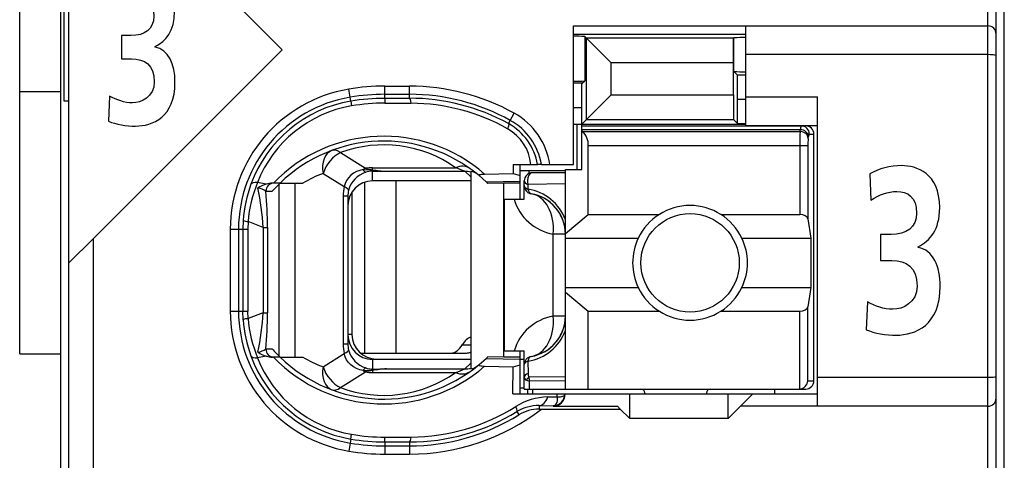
# Model space of a CAD drawing. Extents: x 0 to 184, y 0 to 176.
# Tile 3 of 14: x 0 to 12, y 60.45 to 65.83. Entities that reach past the tile are written whole.
import ezdxf

# ---------------------------------------------------------------- set-up
doc = ezdxf.new("R2010")
doc.units = 0
doc.header["$LTSCALE"] = 11.440369
doc.header["$MEASUREMENT"] = 0
doc.layers.get('0').update_dxf_attribs({"linetype": 'CONTINUOUS'})

msp = doc.modelspace()

# ---------------------------------------------------------------- linework, layer by layer
at = {"color": 7, "linetype": 'CONTINUOUS'}
for p, q in [((0.5014, 19.8008), (0.5014, 140.1995)), ((12.0015, 19.8008), (12.0015, 139.434)), ((0.0016, 61.751), (0.0016, 96.7512)), ((11.9016, 54.9511), (11.9016, 77.1506)), ((11.8013, 55.7359), (11.8013, 76.5009)), ((0.6013, 57.6507), (0.6013, 74.451)), ((3.2014, 65.4593), (0.9014, 67.76)), ((0.5418, 64.8344), (0.5418, 67.2673)), ((6.7515, 64.0606), (6.7515, 65.7508)), ((6.7515, 65.7508), (11.8013, 65.7508)), ((6.7515, 65.6509), (8.8513, 65.6509)), ((8.8513, 64.5361), (8.8513, 65.7508)), ((6.888, 65.6213), (6.888, 65.0811)), ((6.888, 65.6213), (6.9086, 65.5999)), ((6.9086, 64.6084), (6.9086, 65.5999)), ((6.9086, 65.5999), (7.2091, 65.3002)), ((8.7025, 65.5999), (6.9086, 65.5999)), ((8.7021, 65.3002), (8.7025, 65.5999)), ((8.7042, 65.602), (8.7025, 65.5999)), ((8.7042, 65.602), (8.7063, 65.604)), ((8.7063, 65.1961), (8.7063, 65.604)), ((3.2014, 65.4593), (0.9014, 63.1594)), ((11.8013, 65.4008), (8.8513, 65.4008)), ((7.2091, 64.9088), (7.2091, 65.3002)), ((8.7021, 65.3002), (7.2091, 65.3002)), ((8.7021, 64.9088), (8.7021, 65.3002)), ((8.75, 65.152), (8.7063, 65.1961)), ((6.858, 65.0508), (6.7515, 65.0508)), ((6.8514, 64.751), (6.8528, 65.0508)), ((6.858, 65.0508), (6.888, 65.0811)), ((8.7514, 64.8523), (8.75, 65.152)), ((8.8513, 65.152), (8.75, 65.152)), ((0.0016, 64.9508), (0.5014, 64.9508)), ((4.0292, 64.8812), (4.0127, 64.9798)), ((4.4516, 64.8675), (4.4516, 65.0163)), ((4.4516, 65.0163), (4.7513, 65.0163)), ((4.7513, 64.8682), (4.7513, 65.0163)), ((0.6013, 64.8344), (0.5418, 64.8344)), ((4.0375, 64.833), (4.0292, 64.8812)), ((4.0375, 64.8323), (4.0464, 64.7751)), ((4.4516, 64.9164), (4.7513, 64.9164)), ((4.4516, 64.8675), (4.7513, 64.8682)), ((4.4516, 64.8675), (4.4523, 64.8089)), ((4.4523, 64.8089), (4.772, 64.8082)), ((6.8514, 64.5512), (7.2091, 64.9088)), ((7.2091, 64.9088), (8.7021, 64.9088)), ((8.7021, 64.9088), (8.7025, 64.6084)), ((8.7514, 64.5595), (8.7514, 64.8523)), ((8.8513, 64.8523), (8.7514, 64.8523)), ((8.8513, 64.8861), (9.7264, 64.8861)), ((9.7264, 61.1109), (9.7264, 64.8861)), ((5.9805, 64.5981), (6.0291, 64.6856)), ((6.8514, 64.751), (6.7515, 64.751)), ((6.8514, 64.0007), (6.8514, 64.751)), ((5.9588, 64.5588), (5.9805, 64.5981)), ((6.9086, 64.6084), (8.7025, 64.6084)), ((8.7514, 64.5595), (8.7025, 64.6084)), ((6.7515, 64.5512), (8.8513, 64.5512)), ((6.7963, 64.0007), (6.7963, 64.5512)), ((6.8514, 64.5312), (9.5813, 64.5312)), ((6.8514, 64.4865), (9.5155, 64.4865)), ((6.8614, 64.4644), (6.8514, 64.4727)), ((6.8614, 64.4644), (9.5121, 64.4644)), ((8.7514, 64.5595), (8.8513, 64.5595)), ((8.8513, 64.5361), (9.7264, 64.5361)), ((9.5121, 64.4644), (9.5155, 64.4865)), ((9.6116, 64.3776), (9.6151, 64.4003)), ((9.6251, 64.4306), (9.6816, 64.4306)), ((9.6816, 61.421), (9.6816, 64.4306)), ((3.9114, 64.2053), (4.217, 64.0145)), ((6.9314, 63.4495), (6.9314, 64.2914)), ((6.9314, 64.2914), (9.6072, 64.2914)), ((9.5076, 64.2914), (9.5076, 63.4495)), ((9.6072, 64.2914), (9.6072, 63.3971)), ((4.1064, 63.9738), (4.0699, 63.9538)), ((4.1453, 63.989), (4.1064, 63.9738)), ((4.1863, 63.9986), (4.1453, 63.989)), ((4.1863, 63.9986), (4.2924, 63.9938)), ((4.2924, 63.9938), (4.3014, 63.9972)), ((4.2924, 63.9938), (4.2924, 63.9786)), ((4.3065, 63.9917), (4.2924, 63.9938)), ((4.3014, 63.9786), (4.2924, 63.9786)), ((4.3014, 63.9972), (4.3014, 64.0214)), ((4.3014, 64.0214), (5.3135, 64.0214)), ((4.3014, 63.8608), (4.3014, 63.9786)), ((4.3014, 63.9786), (4.4712, 63.9773)), ((4.3065, 63.9917), (4.3017, 63.9786)), ((4.4712, 63.9773), (5.4269, 63.9773)), ((5.5013, 63.9084), (5.4269, 63.9773)), ((5.5013, 63.9752), (5.5013, 61.5691)), ((6.0153, 64.0606), (6.0163, 63.9517)), ((6.0153, 64.0606), (6.3133, 64.0606)), ((6.1008, 63.9862), (6.6516, 63.9862)), ((6.1014, 63.6362), (6.1014, 64.0606)), ((6.2058, 63.9862), (6.2058, 63.9497)), ((6.6516, 63.9607), (6.2513, 63.9607)), ((6.314, 64.0606), (6.315, 64.0606)), ((6.3612, 64.0606), (6.3154, 64.0606)), ((6.3615, 64.0606), (6.7515, 64.0606)), ((6.6516, 61.3211), (6.6516, 64.0007)), ((6.6516, 64.0007), (6.8514, 64.0007)), ((3.0057, 63.8215), (2.8996, 63.8415)), ((3.6992, 63.9511), (3.9565, 63.7905)), ((3.9851, 63.8656), (3.9676, 63.8291)), ((4.0082, 63.8994), (3.9851, 63.8656)), ((4.0368, 63.929), (4.0082, 63.8994)), ((4.0699, 63.9538), (4.0368, 63.929)), ((4.2049, 63.845), (4.2049, 61.7607)), ((5.5013, 63.8608), (4.3014, 63.8608)), ((4.5866, 63.8608), (4.5866, 61.7607)), ((5.6002, 63.9249), (5.6849, 63.8491)), ((5.6684, 63.9435), (6.0163, 63.9517)), ((5.6849, 63.8491), (6.1014, 63.8581)), ((5.6849, 63.8491), (5.7015, 63.8332)), ((6.0163, 63.9517), (6.1014, 63.9269)), ((6.1514, 63.6362), (6.1514, 63.8608)), ((3.0019, 63.7333), (3.0801, 63.7333)), ((3.1752, 63.8332), (3.0822, 63.8332)), ((3.1631, 61.7228), (3.1631, 63.8215)), ((3.1755, 63.8332), (3.4532, 63.8332)), ((3.3574, 61.7111), (3.3574, 63.8332)), ((3.9676, 63.8291), (3.9565, 63.7905)), ((4.0513, 63.7265), (4.0513, 61.986)), ((5.7018, 63.8332), (5.7059, 63.8291)), ((5.9013, 63.8332), (5.7059, 63.8291)), ((5.9013, 61.7111), (5.9013, 63.8332)), ((6.1014, 63.8332), (5.9013, 63.8332)), ((6.1962, 63.8167), (6.1955, 63.7595)), ((6.6516, 63.8229), (6.1962, 63.8167)), ((3.9428, 63.6748), (3.9428, 61.8695)), ((4.0013, 63.6748), (3.9428, 63.6748)), ((4.0013, 63.6748), (4.0013, 61.8695)), ((5.9116, 61.7862), (5.9116, 63.6362)), ((5.9116, 63.6362), (6.1514, 63.6362)), ((2.7263, 63.3771), (2.7225, 63.271)), ((2.7842, 63.364), (2.7811, 63.271)), ((2.9671, 63.2917), (2.7842, 63.364)), ((6.6516, 63.2186), (6.9314, 63.4495)), ((6.9314, 63.4495), (7.7933, 63.4495)), ((8.5495, 63.4495), (9.5076, 63.4495)), ((9.6072, 63.3971), (9.643, 63.1608)), ((2.5682, 63.271), (2.5682, 62.2733)), ((2.5682, 63.271), (2.7811, 63.271)), ((2.6684, 63.271), (2.6684, 62.2733)), ((2.7225, 63.271), (2.7225, 62.2733)), ((2.7811, 63.271), (2.7811, 62.2733)), ((2.9671, 63.2917), (2.9671, 62.2526)), ((2.9671, 63.2917), (3.0226, 63.2917)), ((3.0226, 63.2917), (3.0226, 62.2526)), ((0.6017, 62.8604), (0.9014, 63.1594)), ((0.9014, 57.6507), (0.9014, 63.1594)), ((6.5049, 62.2106), (6.5049, 63.2111)), ((6.6516, 63.2111), (6.5049, 63.2111)), ((6.6516, 63.1608), (7.5394, 63.1608)), ((8.8034, 63.1608), (9.643, 63.1608)), ((9.643, 63.1608), (9.643, 62.5606)), ((6.6516, 62.5606), (7.5394, 62.5606)), ((8.8034, 62.5606), (9.643, 62.5606)), ((9.643, 62.5606), (9.6072, 62.325)), ((6.6516, 62.5035), (6.9314, 62.2719)), ((9.6072, 61.421), (9.6072, 62.325)), ((2.5682, 62.2733), (2.7811, 62.2733)), ((2.7263, 62.1672), (2.7225, 62.2733)), ((2.7842, 62.1803), (2.7811, 62.2733)), ((2.9671, 62.2526), (2.7842, 62.1803)), ((2.9671, 62.2526), (3.0226, 62.2526)), ((6.6516, 62.2106), (6.5049, 62.2106)), ((6.9314, 61.3211), (6.9314, 62.2719)), ((6.9314, 62.2719), (7.7933, 62.2719)), ((8.5495, 62.2719), (9.5076, 62.2719)), ((9.5076, 61.3211), (9.5076, 62.2719)), ((4.0513, 61.986), (4.0013, 61.986)), ((3.0019, 61.811), (3.0801, 61.811)), ((4.0013, 61.8695), (3.9428, 61.8695)), ((5.3955, 61.8606), (5.5013, 61.8606)), ((0.0016, 61.751), (0.5014, 61.751)), ((3.0057, 61.7235), (2.8996, 61.7028)), ((3.1752, 61.7111), (3.0822, 61.7111)), ((3.1755, 61.7111), (3.4532, 61.7111)), ((3.6992, 61.5933), (3.9565, 61.7538)), ((3.9676, 61.7152), (3.9565, 61.7538)), ((3.9851, 61.6787), (3.9676, 61.7152)), ((4.1529, 61.7607), (5.4472, 61.7607)), ((4.3014, 61.6835), (4.3014, 61.5657)), ((5.5013, 61.6835), (4.3014, 61.6835)), ((4.3513, 61.6863), (5.5013, 61.6863)), ((5.6002, 61.6194), (5.6849, 61.6952)), ((5.6849, 61.6952), (5.7015, 61.7111)), ((5.6849, 61.6952), (6.1014, 61.6863)), ((5.7018, 61.7111), (5.7059, 61.7152)), ((5.9013, 61.7111), (5.7059, 61.7152)), ((6.1014, 61.7111), (5.9013, 61.7111)), ((5.9116, 61.7862), (6.1514, 61.7862)), ((6.1014, 61.2611), (6.1014, 61.7862)), ((6.1014, 61.6863), (6.1514, 61.6863)), ((6.1514, 61.3211), (6.1514, 61.7862)), ((4.0082, 61.6449), (3.9851, 61.6787)), ((4.0368, 61.6153), (4.0082, 61.6449)), ((4.0699, 61.5905), (4.0368, 61.6153)), ((4.1064, 61.5705), (4.0699, 61.5905)), ((4.1453, 61.5554), (4.1064, 61.5705)), ((4.2924, 61.5505), (4.2924, 61.5657)), ((4.3014, 61.5657), (4.2924, 61.5657)), ((4.3014, 61.5657), (4.4712, 61.5671)), ((4.3065, 61.5526), (4.3017, 61.5657)), ((4.4712, 61.5671), (5.4269, 61.5671)), ((5.5013, 61.636), (5.4269, 61.5671)), ((5.6684, 61.6008), (6.0163, 61.5925)), ((6.0132, 61.2611), (6.0163, 61.5925)), ((6.0163, 61.5925), (6.1014, 61.6174)), ((6.1955, 61.6629), (6.1979, 61.5126)), ((3.9114, 61.339), (4.217, 61.5299)), ((4.1863, 61.5457), (4.1453, 61.5554)), ((4.1863, 61.5457), (4.2924, 61.5505)), ((4.3065, 61.5526), (4.2924, 61.5505)), ((4.2924, 61.5505), (4.3014, 61.5471)), ((4.3014, 61.5471), (4.3014, 61.523)), ((4.3014, 61.523), (5.3135, 61.523)), ((6.6516, 61.472), (6.2068, 61.4672)), ((11.8013, 61.461), (9.7264, 61.461)), ((6.1014, 61.3363), (6.1514, 61.3363)), ((6.1517, 61.3211), (9.5813, 61.3211)), ((6.1776, 61.43), (6.2134, 61.4182)), ((6.1965, 61.2611), (6.1965, 61.3211)), ((6.6516, 61.4224), (6.2134, 61.4182)), ((6.2148, 61.3211), (6.2134, 61.4182)), ((6.2513, 61.3211), (6.2513, 61.2611)), ((9.2013, 61.3211), (9.2013, 61.2611)), ((9.6072, 61.421), (9.6816, 61.421)), ((6.0132, 61.2611), (9.7264, 61.2611)), ((6.4374, 61.2253), (6.5524, 61.2267)), ((6.5527, 61.204), (6.5514, 61.1833)), ((6.5524, 61.2267), (6.5531, 61.2611)), ((6.5524, 61.2267), (6.5931, 61.2274)), ((6.5524, 61.2267), (6.5527, 61.204)), ((6.5931, 61.2274), (6.6096, 61.2294)), ((6.6096, 61.2294), (6.623, 61.2336)), ((6.623, 61.2336), (6.6337, 61.2398)), ((6.6337, 61.2398), (6.6409, 61.2474)), ((6.6409, 61.2474), (6.6451, 61.2604)), ((7.4364, 60.9607), (7.4364, 61.2611)), ((7.6214, 61.2708), (7.6214, 61.2611)), ((8.3714, 61.2708), (8.3714, 61.2611)), ((8.6364, 60.9607), (8.6364, 61.2611)), ((8.9364, 61.2611), (8.7865, 61.1109)), ((6.3319, 61.1199), (6.3319, 61.0758)), ((6.3319, 61.1199), (6.5014, 61.1171)), ((6.5104, 61.1185), (6.5014, 61.1171)), ((6.5014, 61.1171), (6.5014, 61.1109)), ((6.5014, 61.1109), (7.2866, 61.1109)), ((6.5259, 61.1261), (6.5104, 61.1185)), ((6.5376, 61.1392), (6.5259, 61.1261)), ((6.5462, 61.1585), (6.5376, 61.1392)), ((6.5514, 61.1833), (6.5462, 61.1585)), ((7.3213, 61.0758), (7.2866, 61.1109)), ((8.6364, 60.9607), (8.7865, 61.1109)), ((11.8013, 61.1109), (8.7865, 61.1109)), ((6.0622, 61.0462), (6.0859, 61.0076)), ((6.3319, 61.0758), (7.3213, 61.0758)), ((7.3213, 61.0758), (7.4364, 60.9607)), ((8.6364, 60.9607), (7.4364, 60.9607)), ((4.0375, 60.712), (4.0464, 60.7692)), ((4.4516, 60.6768), (4.4523, 60.7354)), ((4.4523, 60.7354), (4.772, 60.7361)), ((4.0292, 60.6631), (4.0127, 60.5646)), ((4.0375, 60.7113), (4.0292, 60.6631)), ((4.4516, 60.6768), (4.4516, 60.528)), ((4.4516, 60.6768), (4.7513, 60.6762)), ((4.4516, 60.6279), (4.7513, 60.6279)), ((4.7513, 60.6762), (4.7513, 60.528)), ((4.4516, 60.528), (4.7513, 60.528))]:
    msp.add_line(p, q, dxfattribs=at)
for centre, radius, start, end in [((4.3017, 63.2705), 1.7335, 99.59747, 179.98253), ((4.752, 62.3854), 2.6309, 60.96127, 90.01539), ((4.3018, 63.2708), 1.6333, 99.60503, 179.99229), ((4.2999, 63.2798), 1.5752, 99.58985, 159.96597), ((4.4511, 62.3657), 2.5507, 89.98957, 99.52108), ((4.4532, 62.34), 2.5274, 90.0372, 99.46832), ((4.4496, 62.3848), 2.4241, 89.93692, 99.57388), ((4.7516, 62.3851), 2.5313, 60.95611, 90.00694), ((4.7567, 62.3781), 2.49, 61.13355, 90.1238), ((4.7556, 62.3758), 2.4324, 60.65149, 89.61411), ((4.2968, 63.2964), 1.4998, 99.60796, 158.68716), ((5.6127, 63.934), 0.8592, 8.47266, 61.01279), ((5.6142, 63.9351), 0.7574, 9.5398, 61.08033), ((5.6752, 64.0086), 0.5585, 5.34474, 60.7904), ((5.616, 63.9389), 0.7082, 9.898, 61.08365), ((6.704, 64.3023), 0.227, 357.25794, 45.82655), ((12.3952, 64.3091), 2.8876, 176.91629, 180.34971), ((4.4386, 62.5338), 1.8707, 48.89927, 136.00266), ((4.4387, 62.5336), 1.8124, 50.14567, 134.18393), ((10.2046, 64.306), 0.5973, 173.11672, 181.3971), ((4.4384, 62.7869), 1.5132, 54.66699, 110.38306), ((4.5334, 65.6304), 1.6543, 262.11656, 267.84439), ((6.2514, 63.8607), 0.1, 90.04068, 179.95932), ((4.4811, 63.2066), 1.7042, 158.12721, 174.70047), ((4.2135, 62.5618), 1.4814, 110.31201, 120.87594), ((4.3337, 63.2676), 1.6111, 159.96927, 176.10285), ((0.0539, 63.1662), 2.9159, 2.46622, 12.03085), ((-1.952, 63.2802), 4.9746, 0.13262, 5.22694), ((3.0821, 63.5919), 0.2414, 89.98393, 108.45713), ((4.2977, 63.6749), 0.2964, 166.44624, 180.02591), ((6.1114, 63.1909), 0.5742, 19.80396, 81.58056), ((6.6046, 63.8019), 0.5992, 196.05647, 260.41821), ((6.1517, 63.2107), 0.4999, 0.03778, 80.43215), ((6.1525, 63.2117), 0.4987, 40.19245, 60.36142), ((6.1438, 63.2067), 0.5086, 20.24274, 39.99154), ((8.1714, 62.8609), 0.6995, 25.38547, 154.61453), ((8.1733, 62.8607), 0.7013, 154.66622, 205.33378), ((8.1723, 62.8607), 0.6988, 334.57006, 25.42994), ((8.1714, 62.8618), 0.7001, 205.47966, 334.52034), ((4.3017, 62.2738), 1.7335, 180.01674, 260.40326), ((4.3018, 62.2735), 1.6333, 180.00775, 260.39493), ((4.334, 62.2767), 1.6114, 183.89861, 200.02928), ((4.4813, 62.3377), 1.7044, 185.29929, 201.87109), ((0.0529, 62.3782), 2.9169, 347.97076, 357.53222), ((-1.9519, 62.2642), 4.9745, 354.77297, 359.86705), ((6.6038, 61.6204), 0.5984, 99.51203, 163.91874), ((6.1517, 62.2109), 0.4999, 279.56752, 359.96234), ((6.1105, 62.2319), 0.5754, 278.48989, 340.12559), ((6.144, 62.2148), 0.5083, 320.0078, 339.76955), ((2.8695, 62.0024), 0.2336, 278.93142, 304.63619), ((4.2977, 61.8694), 0.2964, 179.97409, 193.55341), ((6.1521, 62.2105), 0.4994, 299.65129, 319.7939), ((4.2999, 62.2645), 1.5752, 200.03604, 260.4101), ((4.2968, 62.248), 1.4998, 201.31496, 260.39204), ((3.0821, 61.9534), 0.2423, 251.60282, 270.00489), ((4.4386, 63.0105), 1.8707, 223.99734, 311.10073), ((4.4387, 63.0108), 1.8124, 225.81605, 309.85444), ((4.2123, 62.9802), 1.4788, 239.11459, 249.69746), ((4.5344, 59.9034), 1.6649, 92.17387, 97.86518), ((5.483, 61.7189), 0.1509, 276.94757, 309.7487), ((4.4384, 62.7574), 1.5132, 249.61705, 305.3329), ((6.4528, 60.4684), 0.757, 91.16965, 122.31932), ((4.7571, 63.1613), 2.4252, 270.35101, 302.16015), ((6.3244, 60.6173), 0.5027, 89.13921, 121.43696), ((4.7524, 63.1605), 2.6325, 269.97741, 307.63424), ((4.7586, 63.1575), 2.4813, 269.83196, 301.69178), ((4.751, 63.1648), 2.5369, 270.0065, 301.74943), ((4.4496, 63.1595), 2.4241, 260.42637, 270.06334), ((4.4511, 63.1787), 2.5507, 260.47892, 270.01043), ((4.4531, 63.2004), 2.5236, 260.5196, 269.96518)]:
    msp.add_arc(centre, radius, start, end, dxfattribs=at)
for points, knots in [([(1.0973, 64.895), (1.1838, 64.8461), (1.2776, 64.8123), (1.3767, 64.8123), (1.4814, 64.8123), (1.6418, 64.8847), (1.6418, 65.068), (1.6418, 65.2791), (1.5246, 65.3487), (1.3641, 65.3487), (1.3641, 65.3487), (1.2415, 65.3487), (1.2415, 65.3487), (1.2415, 65.3487), (1.2415, 65.6323), (1.2415, 65.6323), (1.2415, 65.6323), (1.3569, 65.6323), (1.3569, 65.6323), (1.5264, 65.6323), (1.6364, 65.7122), (1.6364, 65.8697), (1.6364, 66.0502), (1.5336, 66.107), (1.4201, 66.107), (1.3209, 66.107), (1.2253, 66.0732), (1.1369, 66.0112), (1.1369, 66.0112), (1.1224, 66.3003), (1.1224, 66.3003), (1.2235, 66.3571), (1.3443, 66.3905), (1.4742, 66.3905), (1.6292, 66.3905), (1.889, 66.313), (1.889, 65.9289), (1.889, 65.684), (1.7825, 65.5682), (1.6545, 65.4986), (1.6545, 65.4986), (1.6545, 65.4931), (1.6545, 65.4931), (1.8149, 65.4621), (1.8943, 65.2843), (1.8943, 65.0652), (1.8943, 64.6373), (1.622, 64.5288), (1.4128, 64.5288), (1.3028, 64.5288), (1.1765, 64.5495), (1.0828, 64.5884), (1.0828, 64.5884), (1.0973, 64.895), (1.0973, 64.895)], [0, 0, 0, 0, 1, 1, 1, 2, 2, 2, 3, 3, 3, 4, 4, 4, 5, 5, 5, 6, 6, 6, 7, 7, 7, 8, 8, 8, 9, 9, 9, 10, 10, 10, 11, 11, 11, 12, 12, 12, 13, 13, 13, 14, 14, 14, 15, 15, 15, 16, 16, 16, 17, 17, 17, 18, 18, 18, 18]), ([(11.9016, 65.3877), (11.9013, 65.3884), (11.8999, 65.3904), (11.8999, 65.3904), (11.8999, 65.3904), (11.8971, 65.3918), (11.8971, 65.3918), (11.8971, 65.3918), (11.8878, 65.3946), (11.8878, 65.3946), (11.8878, 65.3946), (11.8641, 65.398), (11.8641, 65.398), (11.8641, 65.398), (11.8341, 65.4001), (11.8341, 65.4001), (11.8341, 65.4001), (11.8013, 65.4008), (11.8013, 65.4008)], [0, 0, 0, 0, 1, 1, 1, 2, 2, 2, 3, 3, 3, 4, 4, 4, 5, 5, 5, 6, 6, 6, 6]), ([(5.9588, 64.5588), (5.9599, 64.5574), (5.9616, 64.5526), (5.9616, 64.5526), (5.9616, 64.5526), (5.9616, 64.5464), (5.9616, 64.5464), (5.9616, 64.5464), (5.9581, 64.5271), (5.9581, 64.5271), (5.9581, 64.5271), (5.9478, 64.4961), (5.9478, 64.4961)], [0, 0, 0, 0, 1, 1, 1, 2, 2, 2, 3, 3, 3, 4, 4, 4, 4]), ([(6.2513, 63.9607), (6.2175, 63.9607), (6.19, 63.9159), (6.19, 63.8608), (6.19, 63.8457), (6.1921, 63.8305), (6.1962, 63.8167)], [0, 0, 0, 0, 1, 1, 1, 2, 2, 2, 2]), ([(10.3327, 62.3856), (10.429, 62.3312), (10.5334, 62.294), (10.644, 62.294), (10.7604, 62.294), (10.939, 62.3739), (10.939, 62.5772), (10.939, 62.8121), (10.8085, 62.8893), (10.6298, 62.8893), (10.6298, 62.8893), (10.4932, 62.8893), (10.4932, 62.8893), (10.4932, 62.8893), (10.4932, 63.2045), (10.4932, 63.2045), (10.4932, 63.2045), (10.6218, 63.2045), (10.6218, 63.2045), (10.8106, 63.2045), (10.933, 63.2931), (10.933, 63.4681), (10.933, 63.6686), (10.8186, 63.7313), (10.692, 63.7313), (10.5816, 63.7313), (10.4752, 63.6941), (10.3768, 63.6255), (10.3768, 63.6255), (10.3608, 63.9462), (10.3608, 63.9462), (10.4733, 64.0093), (10.6078, 64.0465), (10.7523, 64.0465), (10.9249, 64.0465), (11.2141, 63.9607), (11.2141, 63.5339), (11.2141, 63.2617), (11.0956, 63.1329), (10.9532, 63.0557), (10.9532, 63.0557), (10.9532, 63.0498), (10.9532, 63.0498), (11.1318, 63.0154), (11.2202, 62.818), (11.2202, 62.5744), (11.2202, 62.099), (10.917, 61.9788), (10.6841, 61.9788), (10.5616, 61.9788), (10.4211, 62.0018), (10.3167, 62.0446), (10.3167, 62.0446), (10.3327, 62.3856), (10.3327, 62.3856)], [0, 0, 0, 0, 1, 1, 1, 2, 2, 2, 3, 3, 3, 4, 4, 4, 5, 5, 5, 6, 6, 6, 7, 7, 7, 8, 8, 8, 9, 9, 9, 10, 10, 10, 11, 11, 11, 12, 12, 12, 13, 13, 13, 14, 14, 14, 15, 15, 15, 16, 16, 16, 17, 17, 17, 18, 18, 18, 18]), ([(5.6002, 63.9249), (5.6002, 63.9249), (5.5974, 63.9283), (5.5974, 63.9283), (5.5971, 63.9297), (5.5974, 63.9311), (5.5974, 63.9311), (5.5981, 63.9325), (5.6002, 63.9339), (5.6002, 63.9339), (5.6002, 63.9339), (5.6054, 63.9366), (5.6054, 63.9366), (5.6054, 63.9366), (5.6208, 63.94), (5.6208, 63.94), (5.6208, 63.94), (5.6353, 63.9421), (5.6353, 63.9421), (5.6353, 63.9421), (5.6684, 63.9435), (5.6684, 63.9435)], [0, 0, 0, 0, 1, 1, 1, 2, 2, 2, 3, 3, 3, 4, 4, 4, 5, 5, 5, 6, 6, 6, 7, 7, 7, 7]), ([(8.7714, 62.861), (8.7714, 63.1925), (8.5027, 63.4612), (8.1716, 63.4612), (7.8402, 63.4612), (7.5715, 63.1925), (7.5715, 62.861), (7.5715, 62.5296), (7.8402, 62.2609), (8.1716, 62.2609), (8.5027, 62.2609), (8.7714, 62.5296), (8.7714, 62.861), (8.7714, 62.861), (8.7714, 62.861), (8.7714, 62.861)], [0, 0, 0, 0, 1, 1, 1, 2, 2, 2, 3, 3, 3, 4, 4, 4, 5, 5, 5, 5]), ([(5.6002, 61.6194), (5.6002, 61.6194), (5.5974, 61.616), (5.5974, 61.616), (5.5971, 61.6146), (5.5974, 61.6132), (5.5974, 61.6132), (5.5981, 61.6118), (5.6002, 61.6105), (5.6002, 61.6105), (5.6002, 61.6105), (5.6054, 61.6077), (5.6054, 61.6077), (5.6054, 61.6077), (5.6208, 61.6043), (5.6208, 61.6043), (5.6208, 61.6043), (5.6353, 61.6029), (5.6353, 61.6029), (5.6353, 61.6029), (5.6684, 61.6008), (5.6684, 61.6008)], [0, 0, 0, 0, 1, 1, 1, 2, 2, 2, 3, 3, 3, 4, 4, 4, 5, 5, 5, 6, 6, 6, 7, 7, 7, 7]), ([(11.9016, 61.474), (11.9013, 61.4734), (11.8999, 61.472), (11.8999, 61.472), (11.8999, 61.472), (11.8971, 61.4699), (11.8971, 61.4699), (11.8971, 61.4699), (11.8878, 61.4672), (11.8878, 61.4672), (11.8878, 61.4672), (11.8641, 61.4637), (11.8641, 61.4637), (11.8641, 61.4637), (11.8341, 61.4616), (11.8341, 61.4616), (11.8341, 61.4616), (11.8013, 61.461), (11.8013, 61.461)], [0, 0, 0, 0, 1, 1, 1, 2, 2, 2, 3, 3, 3, 4, 4, 4, 5, 5, 5, 6, 6, 6, 6]), ([(6.5014, 61.1109), (6.5827, 61.1109), (6.6489, 61.1771), (6.6489, 61.2584), (6.6489, 61.2591), (6.6489, 61.2598), (6.6489, 61.2611)], [0, 0, 0, 0, 1, 1, 1, 2, 2, 2, 2]), ([(6.0622, 61.0462), (6.0632, 61.0475), (6.0646, 61.0517), (6.0646, 61.0517), (6.0646, 61.0517), (6.0643, 61.0586), (6.0643, 61.0586), (6.0643, 61.0586), (6.0598, 61.0772), (6.0598, 61.0772), (6.0598, 61.0772), (6.0481, 61.1082), (6.0481, 61.1082)], [0, 0, 0, 0, 1, 1, 1, 2, 2, 2, 3, 3, 3, 4, 4, 4, 4])]:
    msp.add_open_spline(points, degree=3, knots=knots, dxfattribs=at)
for points in [[(11.9016, 65.6509), (11.9016, 65.706), (11.8568, 65.7508), (11.8013, 65.7508)], [(6.888, 65.6213), (6.8425, 65.624), (6.797, 65.6254), (6.7515, 65.6247)], [(8.8513, 65.6096), (8.8031, 65.6096), (8.7545, 65.6082), (8.7063, 65.6047)], [(8.7063, 65.1954), (8.7545, 65.192), (8.8031, 65.1906), (8.8513, 65.1906)], [(6.7515, 65.0769), (6.797, 65.0769), (6.8425, 65.0776), (6.888, 65.0804)], [(4.4516, 65.0163), (4.3045, 65.0163), (4.1577, 65.0046), (4.0127, 64.9798)], [(4.772, 64.8082), (4.7665, 64.8454), (4.7592, 64.8675), (4.7513, 64.8682)], [(9.6116, 64.3776), (9.6092, 64.4244), (9.5655, 64.4623), (9.5121, 64.4644)], [(9.5245, 64.5312), (9.5186, 64.5168), (9.5155, 64.5016), (9.5162, 64.4865)], [(9.6151, 64.4003), (9.6127, 64.4465), (9.5689, 64.4844), (9.5155, 64.4865)], [(9.6251, 64.4306), (9.6251, 64.4865), (9.5806, 64.5312), (9.5255, 64.5312)], [(9.6816, 64.4306), (9.6816, 64.4865), (9.6368, 64.5312), (9.5813, 64.5312)], [(9.6241, 64.4313), (9.6182, 64.4217), (9.6155, 64.4113), (9.6158, 64.4003)], [(3.8067, 64.2322), (3.7188, 64.1998), (3.6744, 64.084), (3.6992, 63.9511)], [(3.9114, 64.2053), (3.818, 64.1633), (3.7343, 64.0627), (3.6992, 63.9511)], [(3.9114, 64.2053), (3.8735, 64.2343), (3.837, 64.2432), (3.8067, 64.2322)], [(4.2201, 63.9655), (4.1164, 63.9332), (4.0368, 63.8491), (4.0093, 63.7444)], [(4.217, 64.0145), (4.2066, 64.0096), (4.1963, 64.0048), (4.1863, 63.9986)], [(4.187, 63.9986), (4.1932, 63.9841), (4.2049, 63.9718), (4.2197, 63.9649)], [(4.2166, 64.0145), (4.2445, 64.0062), (4.2728, 64.0007), (4.3014, 63.9972)], [(4.3014, 64.0214), (4.2731, 64.0214), (4.2449, 64.0193), (4.217, 64.0145)], [(4.2924, 63.9786), (4.2676, 63.9773), (4.2435, 63.9731), (4.2201, 63.9655)], [(4.3014, 63.9972), (4.3576, 63.9862), (4.4144, 63.9793), (4.4712, 63.9773)], [(5.4868, 64.0117), (5.4417, 64.0441), (5.379, 64.0475), (5.3135, 64.0214)], [(5.4269, 63.9773), (5.3897, 63.9931), (5.3518, 64.0083), (5.3135, 64.0214)], [(5.5013, 63.9683), (5.4772, 63.9745), (5.452, 63.9773), (5.4269, 63.9773)], [(5.5795, 63.9421), (5.5571, 63.96), (5.5299, 63.9718), (5.5013, 63.9752)], [(2.8996, 63.8415), (2.8562, 63.8443), (2.8272, 63.836), (2.82, 63.8195)], [(4.3014, 63.8608), (4.1353, 63.8608), (4.0013, 63.7258), (4.0017, 63.5597)], [(6.1514, 63.8608), (6.1514, 63.8429), (6.1683, 63.8264), (6.1962, 63.8167)], [(3.0022, 63.7341), (2.9733, 63.754), (2.9406, 63.7671), (2.9058, 63.7733)], [(3.0057, 63.8215), (2.9705, 63.8098), (2.9368, 63.794), (2.9061, 63.774)], [(3.1004, 63.8332), (3.046, 63.8332), (3.0019, 63.7885), (3.0019, 63.7333)], [(3.1752, 63.8332), (3.1421, 63.8009), (3.1104, 63.7678), (3.0801, 63.7333)], [(3.9565, 63.7905), (3.9472, 63.7526), (3.9428, 63.714), (3.9428, 63.6748)], [(4.0096, 63.7444), (4.0113, 63.7561), (3.9924, 63.7726), (3.9565, 63.7905)], [(6.1514, 63.8022), (6.1514, 63.785), (6.1679, 63.7692), (6.1955, 63.7595)], [(6.1514, 63.8022), (6.1514, 63.7788), (6.1597, 63.7561), (6.1752, 63.7382)], [(6.1752, 63.7382), (6.1828, 63.7292), (6.1917, 63.7216), (6.202, 63.7154)], [(6.1955, 63.7595), (6.2007, 63.7285), (6.2155, 63.7072), (6.2348, 63.7037)], [(6.202, 63.7154), (6.212, 63.7099), (6.223, 63.7058), (6.2348, 63.7037)], [(6.5049, 63.2111), (6.5262, 63.4626), (6.4101, 63.6741), (6.2348, 63.7037)], [(2.726, 63.3764), (2.7445, 63.3696), (2.7642, 63.3654), (2.7842, 63.3647)], [(9.6072, 63.3971), (9.6027, 63.4267), (9.5596, 63.4495), (9.5076, 63.4495)], [(9.5076, 62.2719), (9.5596, 62.2719), (9.6027, 62.2954), (9.6072, 62.325)], [(2.7842, 62.1796), (2.7642, 62.1789), (2.7445, 62.1748), (2.726, 62.1679)], [(6.2348, 61.718), (6.4101, 61.7476), (6.5262, 61.9591), (6.5049, 62.2106)], [(4.0017, 61.9846), (4.0013, 61.8186), (4.1353, 61.6835), (4.3014, 61.6835)], [(4.0513, 61.986), (4.0513, 61.8199), (4.1856, 61.6863), (4.3513, 61.6863)], [(5.5016, 61.955), (5.4607, 61.9426), (5.4231, 61.9095), (5.3955, 61.8606)], [(3.0019, 61.811), (3.0019, 61.7558), (3.046, 61.7111), (3.1004, 61.7111)], [(3.0801, 61.811), (3.1104, 61.7765), (3.1421, 61.7435), (3.1752, 61.7111)], [(3.9428, 61.8695), (3.9428, 61.8303), (3.9472, 61.7917), (3.9565, 61.7538)], [(3.9565, 61.7538), (3.9924, 61.7717), (4.0113, 61.7882), (4.0096, 61.7999)], [(4.0093, 61.7999), (4.0368, 61.6952), (4.1164, 61.6112), (4.2201, 61.5788)], [(5.2557, 61.7607), (5.3091, 61.7628), (5.3597, 61.7986), (5.3955, 61.8606)], [(2.82, 61.7248), (2.8272, 61.7083), (2.8562, 61.7), (2.8996, 61.7028)], [(2.9061, 61.7703), (2.9368, 61.7503), (2.9705, 61.7345), (3.0057, 61.7228)], [(5.4472, 61.7607), (5.4655, 61.7614), (5.4837, 61.7662), (5.501, 61.7745)], [(6.2348, 61.718), (6.1865, 61.7097), (6.1514, 61.6684), (6.1514, 61.6194)], [(6.2348, 61.718), (6.2155, 61.7145), (6.2007, 61.6939), (6.1955, 61.6629)], [(3.6992, 61.5933), (3.6744, 61.4603), (3.7188, 61.3445), (3.8067, 61.3121)], [(3.6992, 61.5933), (3.7343, 61.4816), (3.818, 61.381), (3.9114, 61.339)], [(4.2197, 61.5795), (4.2049, 61.5726), (4.1932, 61.5602), (4.187, 61.5457)], [(4.2201, 61.5788), (4.2435, 61.5712), (4.2676, 61.5671), (4.2924, 61.5657)], [(4.4712, 61.5671), (4.4144, 61.565), (4.3576, 61.5581), (4.3014, 61.5471)], [(5.3135, 61.523), (5.3518, 61.5361), (5.3897, 61.5512), (5.4269, 61.5671)], [(5.4269, 61.5671), (5.452, 61.5671), (5.4772, 61.5698), (5.5013, 61.576)], [(6.1955, 61.6629), (6.1679, 61.6525), (6.1514, 61.6366), (6.1514, 61.6194)], [(4.1863, 61.5457), (4.1963, 61.5395), (4.2066, 61.5347), (4.217, 61.5299)], [(4.3014, 61.5471), (4.2728, 61.5437), (4.2445, 61.5381), (4.2166, 61.5299)], [(4.217, 61.5299), (4.2449, 61.525), (4.2731, 61.523), (4.3014, 61.523)], [(5.3135, 61.523), (5.379, 61.4968), (5.4417, 61.5002), (5.4868, 61.5326)], [(6.1514, 61.4665), (6.1507, 61.4499), (6.1614, 61.4348), (6.1776, 61.4307)], [(6.1979, 61.5126), (6.169, 61.5023), (6.1514, 61.4851), (6.1514, 61.4665)], [(6.2068, 61.4672), (6.1948, 61.4568), (6.1848, 61.4444), (6.1776, 61.43)], [(6.1979, 61.5126), (6.1969, 61.4968), (6.2, 61.4809), (6.2068, 61.4672)], [(6.2068, 61.4672), (6.2076, 61.4506), (6.2096, 61.4348), (6.2134, 61.4182)], [(3.8067, 61.3121), (3.837, 61.3011), (3.8735, 61.3101), (3.9114, 61.339)], [(7.6214, 61.2708), (7.6214, 61.2984), (7.599, 61.3211), (7.5715, 61.3211)], [(8.4214, 61.3211), (8.3938, 61.3211), (8.3714, 61.2984), (8.3714, 61.2708)], [(9.5076, 61.3211), (9.5603, 61.3266), (9.602, 61.3679), (9.6075, 61.421)], [(9.5813, 61.3211), (9.6368, 61.3211), (9.6816, 61.3659), (9.6816, 61.421)], [(6.3319, 61.1199), (6.3757, 61.1206), (6.416, 61.1612), (6.4374, 61.2253)], [(6.5014, 61.1171), (6.5807, 61.1171), (6.6451, 61.1819), (6.6451, 61.2611)], [(11.8013, 61.1109), (11.8568, 61.1109), (11.9016, 61.1557), (11.9016, 61.2108)], [(6.3319, 61.0758), (6.2451, 61.0765), (6.16, 61.0524), (6.0859, 61.0076)], [(4.7513, 60.6762), (4.7592, 60.6768), (4.7665, 60.6989), (4.772, 60.7361)], [(4.0127, 60.5646), (4.1577, 60.5398), (4.3045, 60.528), (4.4516, 60.528)]]:
    msp.add_open_spline(points, degree=3, dxfattribs=at)

doc.saveas('drawing.dxf')
